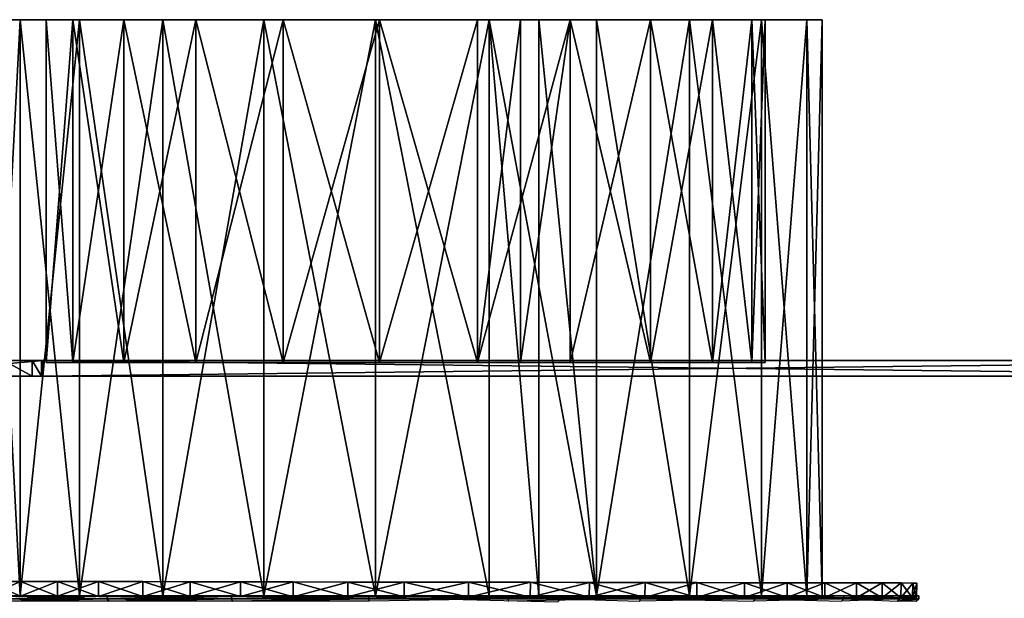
# Model space of a CAD drawing. Header units: centimetres. Extents: x -50 to 50, y -38 to 30.
# Tile 80 of 188: x -11.23 to -5.52, y -35.19 to -31.83. Entities that reach past the tile are written whole.
import ezdxf

# ---------------------------------------------------------------- set-up
doc = ezdxf.new("R2010")
doc.units = ezdxf.units.CM
doc.layers.add('CG492211', color=7, linetype='Continuous', true_color=0xb89be5)

# ---------------------------------------------------------------- blocks, each defined once
blk = doc.blocks.new('Knob_05_Zwischenscheibe')
at = {"color": 0}
mesh = blk.add_polyface(dxfattribs=at)
corners = [(0.6458, 2.9059, 0.086), (0.9513, 2.8207, 0.086), (0.9513, 2.8207), (0.6458, 2.9059), (0.328, 2.9584, 0.086), (0.3281, 2.9584), (0, 2.9763, 0.086), (0, 2.9763), (-0.3731, 2.9531, 0.086), (-0.3731, 2.9531), (-0.7324, 2.8853, 0.086), (-0.7324, 2.8853), (-1.0751, 2.7758, 0.086), (-1.0751, 2.7758), (-1.3985, 2.6273, 0.086), (-1.9761, 2.2246), (-1.6998, 2.4426), (-0.017, -0.0022), (-1.3985, 2.6273), (1.2428, 2.7047), (1.2427, 2.7047, 0.086), (-0.017, -0.0022, 0.086), (-1.6998, 2.4426, 0.086), (-1.9761, 2.2246, 0.086)]
mesh.append_faces([[corners[k] for k in face] for face in [(15, 16, 17), (16, 18, 17), (18, 13, 17), (13, 11, 17), (11, 9, 17), (9, 7, 17), (7, 5, 17), (5, 3, 17), (3, 2, 17), (2, 19, 17), (20, 1, 21), (1, 0, 21), (0, 4, 21), (4, 6, 21), (6, 8, 21), (8, 10, 21), (10, 12, 21), (12, 14, 21), (14, 22, 21), (22, 23, 21)]], dxfattribs={"color": 0})
mesh.append_faces([[corners[k] for k in face] for face in [(0, 1, 2), (2, 3, 0), (4, 0, 3), (3, 5, 4), (6, 4, 5), (5, 7, 6), (8, 6, 7), (7, 9, 8), (10, 8, 9), (9, 11, 10), (12, 10, 11), (11, 13, 12), (14, 12, 13)]], dxfattribs={"vtx2": -1, "color": 0})
mesh = blk.add_polyface(dxfattribs=at)
corners = [(2.589, 1.4681), (2.422, 1.7291), (2.4219, 1.7291, 0.086), (2.2295, 1.9706, 0.086), (2.2295, 1.9706), (2.0134, 2.1909, 0.086), (2.0134, 2.1909), (1.7757, 2.3879, 0.086), (1.7757, 2.3879), (1.5182, 2.5598, 0.086), (1.5182, 2.5598), (1.2427, 2.7047, 0.086), (1.2428, 2.7047), (0.9513, 2.8207, 0.086), (0.9513, 2.8207), (2.839, 0.8953), (2.9182, 0.5874), (-0.017, -0.0022), (2.9182, -0.6037), (2.7286, 1.1895), (2.9182, 0.5874, 0.086), (2.839, 0.8953, 0.086), (-0.017, -0.0022, 0.086), (2.7286, 1.1895, 0.086), (2.5889, 1.4681, 0.086), (2.9182, -0.6037, 0.086)]
mesh.append_faces([[corners[k] for k in face] for face in [(15, 16, 17), (16, 18, 17), (12, 10, 17), (10, 8, 17), (8, 6, 17), (6, 4, 17), (4, 1, 17), (1, 0, 17), (0, 19, 17), (19, 15, 17), (20, 21, 22), (21, 23, 22), (23, 24, 22), (24, 2, 22), (2, 3, 22), (3, 5, 22), (5, 7, 22), (7, 9, 22), (9, 11, 22), (25, 20, 22)]], dxfattribs={"color": 0})
mesh.append_faces([[corners[k] for k in face] for face in [(0, 1, 2), (3, 2, 1), (1, 4, 3), (5, 3, 4), (4, 6, 5), (7, 5, 6), (6, 8, 7), (9, 7, 8), (8, 10, 9), (11, 9, 10), (10, 12, 11), (13, 11, 12), (12, 14, 13)]], dxfattribs={"vtx2": -1, "color": 0})
mesh = blk.add_polyface(dxfattribs=at)
corners = [(-1.0751, 2.7758), (-1.3985, 2.6273), (-1.3985, 2.6273, 0.086), (-1.6998, 2.4426, 0.086), (-1.6998, 2.4426), (-1.9761, 2.2246, 0.086), (-1.9761, 2.2246), (-2.2247, 1.9761, 0.086), (-2.2246, 1.9761), (-2.4427, 1.6998, 0.086), (-2.4426, 1.6998), (-2.6273, 1.3985, 0.086), (-2.6273, 1.3985), (-2.7758, 1.0751, 0.086), (-2.7758, 1.0751), (-2.8853, 0.7324, 0.086), (-2.8853, 0.7324), (-2.9531, 0.373, 0.086), (-2.9531, 0.373), (-2.9763, 0, 0.086), (-2.9763, 0), (-0.017, -0.0022), (-0.017, -0.0022, 0.086)]
mesh.append_faces([[corners[k] for k in face] for face in [(20, 18, 21), (18, 16, 21), (16, 14, 21), (14, 12, 21), (12, 10, 21), (10, 8, 21), (8, 6, 21), (5, 7, 22), (7, 9, 22), (9, 11, 22), (11, 13, 22), (13, 15, 22), (15, 17, 22), (17, 19, 22)]], dxfattribs={"color": 0})
mesh.append_faces([[corners[k] for k in face] for face in [(0, 1, 2), (3, 2, 1), (1, 4, 3), (5, 3, 4), (4, 6, 5), (7, 5, 6), (6, 8, 7), (9, 7, 8), (8, 10, 9), (11, 9, 10), (10, 12, 11), (13, 11, 12), (12, 14, 13), (15, 13, 14), (14, 16, 15), (17, 15, 16), (16, 18, 17), (19, 17, 18), (18, 20, 19)]], dxfattribs={"vtx2": -1, "color": 0})
mesh = blk.add_polyface(dxfattribs=at)
corners = [(-2.9531, -0.3731, 0.086), (-2.9763, 0, 0.086), (-2.9763, 0), (-2.9531, -0.3731), (-2.8853, -0.7324, 0.086), (-2.8853, -0.7324), (-2.7758, -1.0751, 0.086), (-2.7758, -1.0751), (-2.6273, -1.3985, 0.086), (-2.6273, -1.3985), (-2.4427, -1.6998, 0.086), (-2.4426, -1.6998), (-2.2247, -1.9761, 0.086), (-2.2246, -1.9761), (-1.9761, -2.2246, 0.086), (-1.9761, -2.2246), (-1.6998, -2.4426, 0.086), (-1.6998, -2.4426), (-1.3985, -2.6273, 0.086), (-1.3985, -2.6273), (-1.0751, -2.7758, 0.086), (-0.017, -0.0022), (-0.017, -0.0022, 0.086)]
mesh.append_faces([[corners[k] for k in face] for face in [(15, 13, 21), (13, 11, 21), (11, 9, 21), (9, 7, 21), (7, 5, 21), (5, 3, 21), (3, 2, 21), (1, 0, 22), (0, 4, 22), (4, 6, 22), (6, 8, 22), (8, 10, 22), (10, 12, 22), (12, 14, 22)]], dxfattribs={"color": 0})
mesh.append_faces([[corners[k] for k in face] for face in [(0, 1, 2), (2, 3, 0), (4, 0, 3), (3, 5, 4), (6, 4, 5), (5, 7, 6), (8, 6, 7), (7, 9, 8), (10, 8, 9), (9, 11, 10), (12, 10, 11), (11, 13, 12), (14, 12, 13), (13, 15, 14), (16, 14, 15), (15, 17, 16), (18, 16, 17), (17, 19, 18), (20, 18, 19)]], dxfattribs={"vtx2": -1, "color": 0})
mesh = blk.add_polyface(dxfattribs=at)
corners = [(-1.3985, -2.6273), (-1.0751, -2.7758), (-1.0751, -2.7758, 0.086), (-0.7324, -2.8853, 0.086), (-0.7324, -2.8853), (-0.3731, -2.9531, 0.086), (-0.3731, -2.9531), (0, -2.9763, 0.086), (0, -2.9763), (0.328, -2.9587, 0.086), (0.3281, -2.9587), (0.6458, -2.9069, 0.086), (0.6458, -2.9069), (0.9513, -2.8229, 0.086), (0.9513, -2.8229), (1.2428, -2.7084), (-0.017, -0.0022), (-1.6998, -2.4426), (-1.9761, -2.2246), (-1.9761, -2.2246, 0.086), (-1.6998, -2.4426, 0.086), (-0.017, -0.0022, 0.086), (-1.3985, -2.6273, 0.086), (1.2427, -2.7084, 0.086)]
mesh.append_faces([[corners[k] for k in face] for face in [(15, 14, 16), (14, 12, 16), (12, 10, 16), (10, 8, 16), (8, 6, 16), (6, 4, 16), (4, 1, 16), (1, 0, 16), (0, 17, 16), (17, 18, 16), (19, 20, 21), (20, 22, 21), (22, 2, 21), (2, 3, 21), (3, 5, 21), (5, 7, 21), (7, 9, 21), (9, 11, 21), (11, 13, 21), (13, 23, 21)]], dxfattribs={"color": 0})
mesh.append_faces([[corners[k] for k in face] for face in [(0, 1, 2), (3, 2, 1), (1, 4, 3), (5, 3, 4), (4, 6, 5), (7, 5, 6), (6, 8, 7), (9, 7, 8), (8, 10, 9), (11, 9, 10), (10, 12, 11), (13, 11, 12), (12, 14, 13)]], dxfattribs={"vtx2": -1, "color": 0})
mesh = blk.add_polyface(dxfattribs=at)
corners = [(1.2427, -2.7084, 0.086), (0.9513, -2.8229, 0.086), (0.9513, -2.8229), (1.2428, -2.7084), (1.5182, -2.5652, 0.086), (1.5182, -2.5652), (1.7757, -2.3951, 0.086), (1.7757, -2.3951), (2.0134, -2.2, 0.086), (2.0134, -2.2), (2.2295, -1.9816, 0.086), (2.2295, -1.9816), (2.4219, -1.7417, 0.086), (2.422, -1.7417), (2.5889, -1.4822, 0.086), (2.589, -1.4822), (2.7286, -1.2048, 0.086), (2.9182, -0.6037), (2.839, -0.9114), (-0.017, -0.0022), (2.7286, -1.2048), (-0.017, -0.0022, 0.086), (2.839, -0.9114, 0.086), (2.9182, -0.6037, 0.086)]
mesh.append_faces([[corners[k] for k in face] for face in [(17, 18, 19), (18, 20, 19), (20, 15, 19), (15, 13, 19), (13, 11, 19), (11, 9, 19), (9, 7, 19), (7, 5, 19), (5, 3, 19), (0, 4, 21), (4, 6, 21), (6, 8, 21), (8, 10, 21), (10, 12, 21), (12, 14, 21), (14, 16, 21), (16, 22, 21), (22, 23, 21)]], dxfattribs={"color": 0})
mesh.append_faces([[corners[k] for k in face] for face in [(0, 1, 2), (2, 3, 0), (4, 0, 3), (3, 5, 4), (6, 4, 5), (5, 7, 6), (8, 6, 7), (7, 9, 8), (10, 8, 9), (9, 11, 10), (12, 10, 11), (11, 13, 12), (14, 12, 13), (13, 15, 14), (16, 14, 15)]], dxfattribs={"vtx2": -1, "color": 0})

msp = doc.modelspace()

# ---------------------------------------------------------------- block references
at = {"layer": 'CG492211', "color": 134, "true_color": 0x1bb194, "extrusion": (0.001745, 0.999998, 0), "rotation": 3.335050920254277e-09}
msp.add_blockref('Knob_05_Zwischenscheibe', (8.9394, 4.3412, -35.1977), dxfattribs=at)

# ---------------------------------------------------------------- meshes
at = {"layer": 'CG492211', "color": 53, "true_color": 0xe1c657}
mesh = msp.add_polyface(dxfattribs=at)
corners = [(-10.727, -35.1749, 6.7717), (-11.3223, -35.1749, 6.2158), (-11.3223, -35.1929, 6.2158), (-11.7455, -35.1749, 5.5198), (-11.7455, -35.1929, 5.5198), (-11.9652, -35.1749, 4.7354), (-11.9652, -35.1929, 4.7354), (-11.9652, -35.1749, 3.9209), (-11.9652, -35.1929, 3.9209), (-11.7455, -35.1749, 3.1366), (-11.7455, -35.1929, 3.1366), (-11.3223, -35.1749, 2.4406), (-11.3223, -35.1929, 2.4406), (-10.727, -35.1929, 1.8846), (-11.3093, -35.2066, 6.2052), (-11.7301, -35.2066, 5.5131), (-11.9487, -35.2066, 4.7332), (-11.7301, -35.2066, 3.1432), (-11.9487, -35.2066, 3.9232), (-11.3093, -35.2066, 2.4511), (-10.727, -35.1749, 1.8846), (-10.8868, -35.1749, 2.7949), (-11.2306, -35.1749, 3.3602), (-11.4091, -35.1749, 3.9973), (-11.4091, -35.1749, 4.659), (-11.2306, -35.1749, 5.2961), (-10.8868, -35.1749, 5.8615), (-11.2306, -31.8299, 3.3602), (-11.4091, -31.8299, 3.9973), (-11.4091, -31.8299, 4.659), (-11.2306, -31.8299, 5.2961), (-10.8868, -31.8299, 5.8615)]
mesh.append_faces([[corners[k] for k in face] for face in [(0, 1, 2), (1, 3, 4), (4, 2, 1), (3, 5, 6), (6, 4, 3), (5, 7, 8), (8, 6, 5), (7, 9, 10), (10, 8, 7), (9, 11, 12), (12, 10, 9), (13, 12, 11), (14, 2, 4), (15, 4, 6), (16, 6, 8), (10, 17, 18), (18, 8, 10), (12, 19, 17), (17, 10, 12), (19, 12, 13), (20, 11, 21), (11, 9, 22), (22, 21, 11), (9, 7, 23), (23, 22, 9), (7, 5, 24), (24, 23, 7), (5, 3, 25), (25, 24, 5), (3, 1, 26), (26, 25, 3), (21, 22, 27), (22, 23, 28), (23, 24, 29), (24, 25, 30), (25, 26, 31)]], dxfattribs={"vtx2": -1, "color": 53})
mesh = msp.add_polyface(dxfattribs=at)
corners = [(-10.2115, -33.82, 2.6148), (-10.629, -33.82, 3.0046), (-10.9257, -33.82, 3.4926), (-11.0798, -33.82, 4.0426), (-11.0798, -33.82, 4.6137), (-10.9257, -33.82, 5.1637), (-10.629, -33.82, 5.6517), (-10.8868, -31.8299, 2.7949), (-10.4032, -31.8299, 2.3432), (-10.4032, -35.1749, 2.3432), (-11.2306, -31.8299, 3.3602), (-10.8868, -35.1749, 2.7949), (-11.4091, -31.8299, 3.9973), (-11.2306, -35.1749, 3.3602), (-11.4091, -31.8299, 4.659), (-11.4091, -35.1749, 3.9973), (-11.2306, -31.8299, 5.2961), (-11.4091, -35.1749, 4.659), (-10.8868, -31.8299, 5.8615), (-11.2306, -35.1749, 5.2961), (-10.8868, -35.1749, 5.8615), (-10.4032, -35.1749, 6.3131), (-10.4032, -31.8299, 6.3131), (-10.629, -31.8299, 3.0046), (-10.9257, -31.8299, 3.4926), (-11.0798, -31.8299, 4.0426), (-11.0798, -31.8299, 4.6137), (-10.9257, -31.8299, 5.1637), (-10.629, -31.8299, 5.6517), (-10.2115, -31.8299, 6.0416), (-10.2115, -31.8299, 2.6148)]
mesh.append_faces([[corners[k] for k in face] for face in [(2, 4, 6)]], dxfattribs={"vtx0": -1, "vtx1": -1, "vtx2": -1, "color": 53})
mesh.append_faces([[corners[k] for k in face] for face in [(0, 1, 2), (2, 3, 4), (4, 5, 6), (7, 8, 9), (10, 7, 11), (12, 10, 13), (14, 12, 15), (16, 14, 17), (18, 16, 19), (20, 21, 22), (22, 18, 20), (8, 7, 23), (7, 10, 24), (24, 23, 7), (10, 12, 25), (25, 24, 10), (12, 14, 26), (26, 25, 12), (14, 16, 27), (27, 26, 14), (16, 18, 28), (28, 27, 16), (18, 22, 29), (29, 28, 18), (30, 23, 1), (23, 24, 2), (2, 1, 23), (24, 25, 3), (3, 2, 24), (25, 26, 4), (4, 3, 25), (26, 27, 5), (5, 4, 26), (27, 28, 6), (6, 5, 27)]], dxfattribs={"vtx2": -1, "color": 53})
mesh = msp.add_polyface(dxfattribs=at)
corners = [(-8.815, -35.1749, 7.3108), (-9.2062, -35.1749, 7.3122), (-9.2062, -35.1929, 7.3122), (-8.815, -35.1929, 7.3108), (-10.0037, -35.1749, 7.1465), (-10.0037, -35.1929, 7.1465), (-10.727, -35.1749, 6.7717), (-10.727, -35.1929, 6.7717), (-11.3223, -35.1929, 6.2158), (-11.3223, -35.1749, 2.4406), (-10.727, -35.1749, 1.8846), (-10.727, -35.1929, 1.8846), (-10.0037, -35.1749, 1.5099), (-10.0037, -35.1929, 1.5099), (-9.2062, -35.1749, 1.3441), (-9.2062, -35.1929, 1.3441), (-8.3936, -35.1929, 1.3997), (-9.9981, -35.2066, 7.1307), (-10.7173, -35.2066, 6.7581), (-10.7173, -35.2066, 1.8983), (-11.3093, -35.2066, 2.4511), (-9.9981, -35.2066, 1.5256), (-9.2051, -35.2066, 1.3608), (-9.8157, -35.1749, 2.0388), (-9.1679, -35.1749, 1.9042), (-10.4032, -35.1749, 2.3432), (-10.8868, -35.1749, 2.7949), (-11.3223, -35.1749, 6.2158), (-10.4032, -35.1749, 6.3131), (-10.8868, -35.1749, 5.8615), (-9.8157, -35.1749, 6.6175), (-9.1679, -35.1749, 6.7521), (-8.5078, -35.1749, 6.707), (-8.5078, -35.1749, 1.9494), (-9.1679, -31.8299, 1.9042), (-9.8157, -31.8299, 2.0388), (-10.4032, -31.8299, 2.3432), (-10.8868, -31.8299, 2.7949)]
mesh.append_faces([[corners[k] for k in face] for face in [(0, 1, 2), (2, 3, 0), (1, 4, 5), (5, 2, 1), (4, 6, 7), (7, 5, 4), (8, 7, 6), (9, 10, 11), (10, 12, 13), (13, 11, 10), (12, 14, 15), (15, 13, 12), (16, 15, 14), (17, 5, 7), (18, 7, 8), (11, 19, 20), (13, 21, 19), (19, 11, 13), (15, 22, 21), (21, 13, 15), (14, 12, 23), (23, 24, 14), (12, 10, 25), (25, 23, 12), (26, 25, 10), (27, 6, 28), (28, 29, 27), (6, 4, 30), (30, 28, 6), (4, 1, 31), (31, 30, 4), (32, 31, 1), (33, 24, 34), (24, 23, 35), (23, 25, 36), (25, 26, 37)]], dxfattribs={"vtx2": -1, "color": 53})
mesh = msp.add_polyface(dxfattribs=at)
corners = [(-9.1452, -33.82, 2.2358), (-9.7044, -33.82, 2.352), (-10.2115, -33.82, 2.6148), (-10.9257, -33.82, 3.4926), (-10.629, -33.82, 5.6517), (-10.2115, -33.82, 6.0416), (-9.7044, -33.82, 6.3043), (-9.1452, -33.82, 6.4205), (-8.5754, -33.82, 6.3816), (-9.8157, -31.8299, 2.0388), (-9.1679, -31.8299, 1.9042), (-9.1679, -35.1749, 1.9042), (-10.4032, -31.8299, 2.3432), (-9.8157, -35.1749, 2.0388), (-10.4032, -35.1749, 6.3131), (-9.8157, -35.1749, 6.6175), (-9.8157, -31.8299, 6.6175), (-10.4032, -31.8299, 6.3131), (-9.1679, -35.1749, 6.7521), (-9.1679, -31.8299, 6.7521), (-8.5078, -31.8299, 6.707), (-8.5078, -31.8299, 1.9494), (-9.1452, -31.8299, 2.2358), (-9.7044, -31.8299, 2.352), (-10.2115, -31.8299, 2.6148), (-10.629, -31.8299, 3.0046), (-9.7044, -31.8299, 6.3043), (-10.2115, -31.8299, 6.0416), (-9.1452, -31.8299, 6.4205), (-8.5754, -31.8299, 6.3816), (-8.5754, -31.8299, 2.2748), (-10.629, -33.82, 3.0046), (-10.629, -31.8299, 5.6517)]
mesh.append_faces([[corners[k] for k in face] for face in [(0, 2, 3), (0, 3, 4), (4, 6, 8)]], dxfattribs={"vtx0": -1, "vtx1": -1, "vtx2": -1, "color": 53})
mesh.append_faces([[corners[k] for k in face] for face in [(0, 1, 2), (4, 5, 6), (6, 7, 8), (9, 10, 11), (12, 9, 13), (14, 15, 16), (16, 17, 14), (15, 18, 19), (19, 16, 15), (20, 19, 18), (21, 10, 22), (10, 9, 23), (23, 22, 10), (9, 12, 24), (24, 23, 9), (25, 24, 12), (17, 16, 26), (26, 27, 17), (16, 19, 28), (28, 26, 16), (29, 28, 19), (30, 22, 0), (22, 23, 1), (1, 0, 22), (23, 24, 2), (2, 1, 23), (31, 2, 24), (32, 27, 5), (5, 4, 32), (27, 26, 6), (6, 5, 27), (26, 28, 7), (7, 6, 26), (8, 7, 28)]], dxfattribs={"vtx2": -1, "color": 53})
mesh = msp.add_polyface(dxfattribs=at)
corners = [(-8.0372, -33.82, 2.4661), (-8.5754, -33.82, 2.2748), (-9.1452, -33.82, 2.2358), (-7.2102, -33.82, 3.2385), (-8.3261, -33.82, 6.293), (-8.0372, -33.82, 6.1903), (-7.5706, -33.82, 5.8609), (-8.5754, -33.82, 6.3816), (-6.9826, -33.82, 4.894), (-10.629, -33.82, 5.6517), (-8.5078, -31.8299, 1.9494), (-7.8843, -31.8299, 2.1709), (-7.8843, -35.1749, 2.1709), (-9.1679, -31.8299, 1.9042), (-8.5078, -35.1749, 1.9494), (-8.219, -35.1749, 6.6043), (-8.219, -31.8299, 6.6043), (-8.5078, -31.8299, 6.707), (-7.3438, -31.8299, 6.1038), (-7.8843, -31.8299, 6.4854), (-7.8843, -35.1749, 6.4854), (-7.3438, -31.8299, 2.5525), (-8.0372, -31.8299, 2.4661), (-8.5754, -31.8299, 2.2748), (-9.1452, -31.8299, 2.2358), (-9.1679, -31.8299, 6.7521), (-8.5754, -31.8299, 6.3816), (-8.3261, -31.8299, 6.293), (-7.5706, -31.8299, 5.8609), (-8.0372, -31.8299, 6.1903), (-7.5706, -31.8299, 2.7954), (-7.5706, -33.82, 2.7954), (-9.1452, -31.8299, 6.4205)]
mesh.append_faces([[corners[k] for k in face] for face in [(3, 0, 2), (7, 6, 8), (9, 7, 8), (2, 9, 8), (3, 2, 8)]], dxfattribs={"vtx0": -1, "vtx1": -1, "vtx2": -1, "color": 53})
mesh.append_faces([[corners[k] for k in face] for face in [(7, 4, 6)]], dxfattribs={"vtx1": -1, "vtx2": -1, "color": 53})
mesh.append_faces([[corners[k] for k in face] for face in [(0, 1, 2), (4, 5, 6), (10, 11, 12), (13, 10, 14), (15, 16, 17), (18, 19, 20), (21, 11, 22), (11, 10, 23), (23, 22, 11), (24, 23, 10), (25, 17, 26), (16, 27, 26), (26, 17, 16), (28, 29, 19), (30, 22, 0), (0, 31, 30), (22, 23, 1), (1, 0, 22), (2, 1, 23), (32, 26, 7), (27, 4, 7), (7, 26, 27), (29, 28, 6), (6, 5, 29), (20, 19, 16), (16, 15, 20), (16, 19, 29), (29, 27, 16), (29, 5, 4), (4, 27, 29)]], dxfattribs={"vtx2": -1, "color": 53})
mesh = msp.add_polyface(dxfattribs=at)
corners = [(-6.9606, -35.1749, 6.5141), (-7.626, -35.1749, 6.9838), (-7.626, -35.1929, 6.9838), (-6.9606, -35.1929, 6.5141), (-8.0895, -35.1749, 7.175), (-8.0895, -35.1929, 7.175), (-9.2062, -35.1749, 1.3441), (-8.3936, -35.1749, 1.3997), (-8.3936, -35.1929, 1.3997), (-7.626, -35.1749, 1.6725), (-7.626, -35.1929, 1.6725), (-6.9606, -35.1749, 2.1422), (-6.9606, -35.1929, 2.1422), (-6.972, -35.2066, 6.5019), (-7.6337, -35.2066, 6.969), (-9.2051, -35.2066, 1.3608), (-9.2062, -35.1929, 1.3441), (-8.397, -35.2066, 1.4161), (-7.6337, -35.2066, 1.6874), (-7.8843, -35.1749, 2.1709), (-7.3438, -35.1749, 2.5525), (-8.5078, -35.1749, 1.9494), (-9.1679, -35.1749, 1.9042), (-9.2062, -35.1749, 7.3122), (-8.815, -35.1749, 7.3108), (-8.5078, -35.1749, 6.707), (-8.219, -35.1749, 6.6043), (-7.3438, -35.1749, 6.1038), (-7.8843, -35.1749, 6.4854), (-6.9262, -35.1749, 3.0658), (-7.3438, -31.8299, 2.5525), (-7.8843, -31.8299, 2.1709), (-8.5078, -31.8299, 1.9494), (-9.1679, -35.1749, 6.7521), (-8.5078, -31.8299, 6.707), (-7.3438, -31.8299, 6.1038), (-8.815, -35.1929, 7.3108), (-8.1087, -35.2101, 7.1609)]
mesh.append_faces([[corners[k] for k in face] for face in [(0, 1, 2), (2, 3, 0), (4, 5, 2), (2, 1, 4), (6, 7, 8), (7, 9, 10), (10, 8, 7), (9, 11, 12), (12, 10, 9), (13, 3, 2), (14, 2, 5), (15, 16, 8), (17, 8, 10), (18, 10, 12), (11, 9, 19), (19, 20, 11), (9, 7, 21), (21, 19, 9), (7, 6, 22), (22, 21, 7), (23, 24, 25), (4, 26, 25), (25, 24, 4), (1, 0, 27), (27, 28, 1), (29, 20, 30), (20, 19, 31), (19, 21, 32), (33, 25, 34), (34, 25, 26), (28, 27, 35), (24, 36, 5), (5, 4, 24), (37, 5, 36), (4, 1, 28), (28, 26, 4)]], dxfattribs={"vtx2": -1, "color": 53})
mesh = msp.add_polyface(dxfattribs=at)
corners = [(-7.2102, -33.82, 3.2385), (-7.5706, -33.82, 2.7954), (-8.0372, -33.82, 2.4661), (-7.5706, -33.82, 5.8609), (-7.2102, -33.82, 5.4179), (-6.9826, -33.82, 4.894), (-6.9048, -33.82, 4.3282), (-6.9826, -33.82, 3.7623), (-6.5725, -31.8299, 4.3282), (-6.6626, -31.8299, 4.9837), (-6.6626, -35.1749, 4.9837), (-6.6626, -31.8299, 3.6727), (-6.5725, -35.1749, 4.3282), (-6.9262, -31.8299, 3.0658), (-6.6626, -35.1749, 3.6727), (-7.3438, -31.8299, 2.5525), (-6.9262, -35.1749, 3.0658), (-7.8843, -31.8299, 2.1709), (-7.3438, -35.1749, 2.5525), (-6.9262, -31.8299, 5.5906), (-7.3438, -31.8299, 6.1038), (-7.3438, -35.1749, 6.1038), (-6.9262, -35.1749, 5.5906), (-6.9048, -31.8299, 4.3282), (-6.9826, -31.8299, 4.894), (-6.9826, -31.8299, 3.7623), (-7.2102, -31.8299, 3.2385), (-7.5706, -31.8299, 2.7954), (-8.0372, -31.8299, 2.4661), (-7.8843, -31.8299, 6.4854), (-7.5706, -31.8299, 5.8609), (-7.2102, -31.8299, 5.4179)]
mesh.append_faces([[corners[k] for k in face] for face in [(0, 5, 6)]], dxfattribs={"vtx0": -1, "vtx2": -1, "color": 53})
mesh.append_faces([[corners[k] for k in face] for face in [(7, 0, 6)]], dxfattribs={"vtx1": -1, "color": 53})
mesh.append_faces([[corners[k] for k in face] for face in [(0, 1, 2), (3, 4, 5), (8, 9, 10), (11, 8, 12), (13, 11, 14), (15, 13, 16), (17, 15, 18), (19, 20, 21), (9, 19, 22), (9, 8, 23), (23, 24, 9), (8, 11, 25), (25, 23, 8), (11, 13, 26), (26, 25, 11), (13, 15, 27), (27, 26, 13), (28, 27, 15), (29, 20, 30), (20, 19, 31), (31, 30, 20), (19, 9, 24), (24, 31, 19), (24, 23, 6), (6, 5, 24), (23, 25, 7), (7, 6, 23), (25, 26, 0), (0, 7, 25), (26, 27, 1), (1, 0, 26), (30, 31, 4), (4, 3, 30), (31, 24, 5), (5, 4, 31)]], dxfattribs={"vtx2": -1, "color": 53})
mesh = msp.add_polyface(dxfattribs=at)
corners = [(-6.0111, -35.1749, 4.3282), (-6.122, -35.1749, 5.1351), (-6.122, -35.1929, 5.1351), (-6.0111, -35.1929, 4.3282), (-6.4465, -35.1749, 5.8822), (-6.4465, -35.1929, 5.8822), (-6.9606, -35.1749, 6.5141), (-6.9606, -35.1929, 6.5141), (-6.9606, -35.1749, 2.1422), (-6.4465, -35.1749, 2.7741), (-6.4465, -35.1929, 2.7741), (-6.9606, -35.1929, 2.1422), (-6.122, -35.1749, 3.5212), (-6.122, -35.1929, 3.5212), (-6.0278, -35.2066, 4.3282), (-6.1381, -35.2066, 5.1306), (-6.4608, -35.2066, 5.8736), (-6.972, -35.2066, 2.1545), (-6.4608, -35.2066, 2.7828), (-6.1381, -35.2066, 3.5257), (-6.5725, -35.1749, 4.3282), (-6.6626, -35.1749, 4.9837), (-6.6626, -35.1749, 3.6727), (-6.9262, -35.1749, 3.0658), (-7.3438, -35.1749, 2.5525), (-6.9262, -35.1749, 5.5906), (-7.3438, -35.1749, 6.1038), (-6.5725, -31.8299, 4.3282), (-6.6626, -31.8299, 3.6727), (-6.9262, -31.8299, 3.0658), (-6.9262, -31.8299, 5.5906), (-6.6626, -31.8299, 4.9837)]
mesh.append_faces([[corners[k] for k in face] for face in [(0, 1, 2), (2, 3, 0), (1, 4, 5), (5, 2, 1), (4, 6, 7), (7, 5, 4), (8, 9, 10), (10, 11, 8), (9, 12, 13), (13, 10, 9), (12, 0, 3), (3, 13, 12), (14, 3, 2), (15, 2, 5), (16, 5, 7), (17, 11, 10), (18, 10, 13), (3, 14, 19), (19, 13, 3), (1, 0, 20), (20, 21, 1), (0, 12, 22), (22, 20, 0), (12, 9, 23), (23, 22, 12), (9, 8, 24), (24, 23, 9), (6, 4, 25), (25, 26, 6), (4, 1, 21), (21, 25, 4), (21, 20, 27), (20, 22, 28), (22, 23, 29), (26, 25, 30), (25, 21, 31)]], dxfattribs={"vtx2": -1, "color": 53})
at = {"layer": 'CG492211', "color": 73, "true_color": 0x8fe157}
mesh = msp.add_polyface(dxfattribs=at)
corners = [(-11.1, -33.81, 7.3282), (-11.1, -33.81, 1.3282), (-12.1, -33.81, 1.3282), (-12.1, -33.81, 7.3282), (-11.1, -33.9, 1.3282), (-11.1, -33.9, 7.3282), (-12.1, -33.9, 7.3282), (-12.1, -33.9, 1.3282), (-11.4866, -33.8997, 9.2468), (-11.4866, -33.81, 9.2468), (-11.7133, -33.81, 9.2468), (-11.7133, -33.8997, 9.2468), (-12.1, -33.81, 8.7439), (-11.1, -33.81, 8.7439), (-11.1, -33.9, 8.7439), (-12.1, -33.9, 8.7439), (-12.0919, -33.8095, 8.8362), (-11.1081, -33.8095, 8.8362), (-11.1081, -33.9, 8.8362), (-12.0919, -33.9, 8.8362), (-12.0385, -33.8099, 9.0189), (-11.1614, -33.8099, 9.0189), (-11.1614, -33.9, 9.0189), (-12.0385, -33.9, 9.0189), (-11.8737, -33.81, 9.1645), (-11.3262, -33.81, 9.1645), (-11.8737, -33.9, 9.1645), (-11.3262, -33.9, 9.1645)]
mesh.append_faces([[corners[k] for k in face] for face in [(0, 1, 2), (2, 3, 0), (4, 5, 6), (6, 7, 4), (8, 9, 10), (10, 11, 8), (7, 2, 1), (1, 4, 7), (0, 3, 12), (12, 13, 0), (6, 5, 14), (14, 15, 6), (13, 12, 16), (16, 17, 13), (15, 14, 18), (18, 19, 15), (17, 16, 20), (20, 21, 17), (19, 18, 22), (22, 23, 19), (21, 22, 18), (21, 20, 24), (24, 25, 21), (26, 24, 20), (23, 22, 27), (27, 26, 23), (22, 21, 25), (25, 27, 22), (25, 24, 10), (10, 9, 25), (24, 26, 11), (11, 10, 24), (26, 27, 8), (8, 11, 26), (27, 25, 9), (9, 8, 27)]], dxfattribs={"vtx2": -1, "color": 73})
mesh = msp.add_polyface(dxfattribs=at)
corners = [(-3.1, -33.81, 7.3282), (-3.1, -33.81, 1.3282), (-11.1, -33.81, 1.3282), (-11.1, -33.81, 7.3282), (-3.1, -33.9, 1.3282), (-3.1, -33.9, 7.3282), (-11.1, -33.9, 7.3282), (-11.1, -33.9, 1.3282), (-2.1, -33.81, 7.3282), (-2.1, -33.9, 1.3282), (-2.7133, -33.81, 9.2468), (-2.7133, -33.8997, 9.2468), (-2.4866, -33.8997, 9.2468), (-2.1, -33.81, 1.3282), (-11.1, -33.81, 8.7439), (-11.1, -33.9, 8.7439), (-3.1, -33.81, 8.7439), (-3.1, -33.9, 8.7439), (-2.1, -33.9, 8.7439), (-11.1081, -33.8095, 8.8362), (-11.1081, -33.9, 8.8362), (-2.1, -33.81, 8.7439), (-3.0919, -33.8095, 8.8362), (-3.0919, -33.9, 8.8362), (-2.1081, -33.9, 8.8362), (-11.1614, -33.8099, 9.0189), (-2.1081, -33.8095, 8.8362), (-3.0386, -33.8099, 9.0189), (-3.0386, -33.9, 9.0189), (-2.1614, -33.9, 9.0189), (-2.1614, -33.8099, 9.0189), (-2.8737, -33.81, 9.1645), (-2.8737, -33.9, 9.1645), (-2.3262, -33.9, 9.1645), (-2.3262, -33.81, 9.1645)]
mesh.append_faces([[corners[k] for k in face] for face in [(0, 1, 2), (2, 3, 0), (4, 5, 6), (6, 7, 4), (5, 0, 3), (3, 6, 5), (7, 2, 1), (1, 4, 7), (1, 0, 8), (5, 4, 9), (10, 11, 12), (4, 1, 13), (6, 3, 14), (14, 15, 6), (8, 0, 16), (0, 5, 17), (17, 16, 0), (18, 17, 5), (15, 14, 19), (19, 20, 15), (21, 16, 22), (16, 17, 23), (23, 22, 16), (24, 23, 17), (20, 19, 25), (26, 22, 27), (22, 23, 28), (28, 27, 22), (29, 28, 23), (30, 27, 31), (27, 28, 32), (32, 31, 27), (33, 32, 28), (34, 31, 10), (31, 32, 11), (11, 10, 31), (12, 11, 32)]], dxfattribs={"vtx2": -1, "color": 73})

doc.saveas('drawing.dxf')
